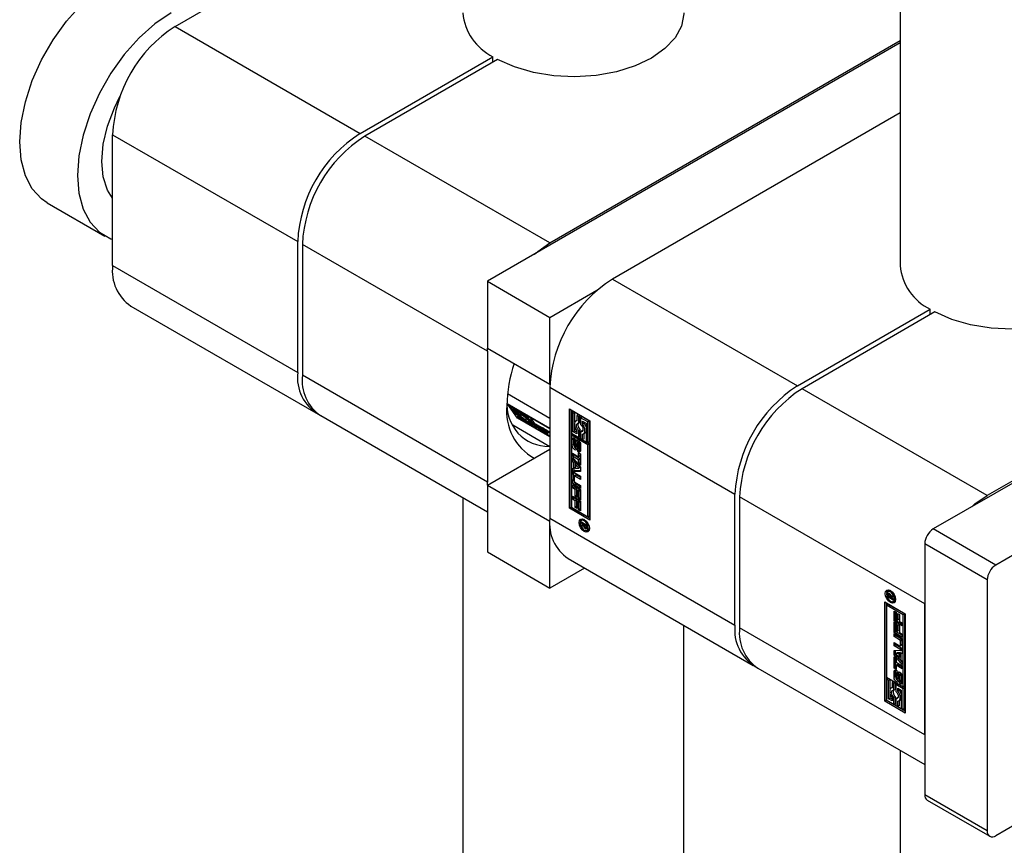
# Model space of a CAD drawing. Header units: millimetres. Extents: x 0 to 25230, y 0 to 17820.
# Tile 128 of 214: x 19160 to 19249, y 7974 to 8049. Entities that reach past the tile are written whole.
import ezdxf

# ---------------------------------------------------------------- set-up
doc = ezdxf.new("R2010")
doc.units = ezdxf.units.MM
doc.linetypes.add('SLD-Sólida', pattern=[0])

msp = doc.modelspace()

# ---------------------------------------------------------------- linework, layer by layer
at = {"color": 7, "linetype": 'SLD-Sólida', "lineweight": 25, "ltscale": 30}
for p, q in [((19239.873, 8989.709), (19239.873, 8026.75)), ((19174.213, 8048.384), (19200.275, 8063.43)), ((19174.213, 8048.384), (19190.971, 8038.71)), ((19239.873, 8046.898), (19202.497, 8025.321)), ((19208.154, 8028.791), (19239.873, 8047.102)), ((19190.971, 8038.71), (19202.995, 8045.651)), ((19203.42, 8045.406), (19191.396, 8038.465)), ((19202.995, 8045.161), (19202.995, 8045.651)), ((19239.873, 8040.57), (19213.811, 8025.525)), ((19168.556, 8038.586), (19185.314, 8028.912)), ((19168.556, 8026.747), (19168.556, 8038.586)), ((19208.154, 8028.791), (19191.396, 8038.465)), ((19162.627, 8032.438), (19167.86, 8029.417)), ((19290.815, 8030.587), (19242.873, 8002.91)), ((19185.314, 8017.072), (19185.314, 8028.912)), ((19202.497, 8018.993), (19185.739, 8028.667)), ((19185.739, 8028.667), (19185.739, 8016.827)), ((19285.936, 8027.974), (19247.752, 8005.931)), ((19296.472, 8027.321), (19248.53, 7999.645)), ((19168.556, 8026.747), (19185.314, 8017.072)), ((19213.811, 8025.525), (19230.569, 8015.851)), ((19202.497, 8025.321), (19208.154, 8022.055)), ((19202.497, 8025.321), (19202.497, 8019.278)), ((19208.154, 8022.055), (19212.408, 8024.511)), ((19170.213, 8023.084), (19186.972, 8013.409)), ((19230.569, 8015.851), (19242.593, 8022.792)), ((19242.593, 8022.302), (19242.593, 8022.792)), ((19208.154, 8016.013), (19208.154, 8022.055)), ((19243.018, 8022.547), (19230.994, 8015.606)), ((19202.497, 8019.278), (19208.154, 8016.013)), ((19202.497, 8018.993), (19202.502, 8019.275)), ((19202.497, 8018.993), (19202.497, 8007.153)), ((19202.497, 8007.153), (19185.739, 8016.827)), ((19208.159, 8016.016), (19208.154, 8016.013)), ((19208.154, 8015.727), (19224.912, 8006.053)), ((19208.154, 8015.727), (19208.154, 8003.887)), ((19247.752, 8005.931), (19230.994, 8015.606)), ((19204.321, 8015.154), (19208.154, 8012.942)), ((19204.29, 8014.27), (19208.154, 8012.04)), ((19205.218, 8012.95), (19204.29, 8014.27)), ((19204.593, 8014.095), (19204.552, 8014.045)), ((19206.179, 8013.106), (19204.552, 8014.045)), ((19204.552, 8014.045), (19204.885, 8013.571)), ((19204.815, 8013.819), (19206.267, 8012.981)), ((19204.973, 8013.595), (19204.815, 8013.819)), ((19187.396, 8013.164), (19202.497, 8004.447)), ((19204.885, 8013.571), (19205.411, 8013.268)), ((19205.046, 8013.686), (19204.973, 8013.595)), ((19205.213, 8013.457), (19204.973, 8013.595)), ((19205.014, 8013.497), (19204.973, 8013.447)), ((19204.973, 8013.447), (19205.06, 8013.322)), ((19205.499, 8013.143), (19204.973, 8013.447)), ((19205.06, 8013.322), (19205.475, 8013.083)), ((19205.285, 8013.548), (19205.216, 8013.462)), ((19205.291, 8013.189), (19205.218, 8013.098)), ((19205.218, 8013.098), (19205.306, 8012.973)), ((19206.67, 8012.26), (19205.218, 8013.098)), ((19205.218, 8012.95), (19205.274, 8013.019)), ((19208.154, 8011.255), (19205.218, 8012.95)), ((19205.285, 8013.181), (19205.272, 8013.2)), ((19205.306, 8012.973), (19206.933, 8012.034)), ((19205.448, 8013.314), (19205.411, 8013.268)), ((19205.589, 8013.255), (19205.499, 8013.143)), ((19205.986, 8012.936), (19206.512, 8012.632)), ((19206.083, 8013.087), (19206.01, 8012.996)), ((19206.425, 8012.757), (19206.01, 8012.996)), ((19206.22, 8013.156), (19206.179, 8013.106)), ((19206.267, 8012.981), (19206.179, 8013.106)), ((19206.348, 8013.082), (19206.267, 8012.981)), ((19206.363, 8013.015), (19206.316, 8013.042)), ((19206.395, 8013.055), (19206.355, 8013.004)), ((19208.154, 8011.966), (19206.355, 8013.004)), ((19206.355, 8013.004), (19207.108, 8011.933)), ((19209.922, 8013.767), (19211.778, 8012.696)), ((19209.922, 8004.786), (19209.922, 8013.767)), ((19210.063, 8013.686), (19210.063, 8004.867)), ((19210.238, 8013.546), (19210.097, 8013.464)), ((19210.097, 8013.464), (19210.097, 8011.585)), ((19210.272, 8013.363), (19210.097, 8013.464)), ((19210.414, 8013.445), (19210.238, 8013.546)), ((19210.414, 8013.445), (19210.272, 8013.363)), ((19210.272, 8011.686), (19210.272, 8013.363)), ((19210.414, 8012.565), (19210.414, 8013.445)), ((19210.729, 8013.263), (19210.587, 8013.181)), ((19210.587, 8013.181), (19210.587, 8012.702)), ((19210.762, 8013.08), (19210.587, 8013.181)), ((19210.904, 8013.161), (19210.729, 8013.263)), ((19210.904, 8013.161), (19210.762, 8013.08)), ((19210.762, 8012.473), (19210.762, 8013.08)), ((19210.904, 8012.554), (19210.904, 8013.161)), ((19211.079, 8013.06), (19210.938, 8012.979)), ((19210.938, 8012.979), (19210.938, 8012.371)), ((19211.603, 8012.595), (19210.938, 8012.979)), ((19211.745, 8012.676), (19211.079, 8013.06)), ((19208.154, 8010.353), (19204.786, 8012.297)), ((19206.114, 8012.862), (19206.074, 8012.811)), ((19206.6, 8012.508), (19206.074, 8012.811)), ((19206.269, 8012.617), (19206.273, 8012.622)), ((19206.272, 8012.623), (19206.512, 8012.484)), ((19206.48, 8012.826), (19206.425, 8012.757)), ((19206.512, 8012.632), (19206.425, 8012.757)), ((19206.568, 8012.701), (19206.512, 8012.632)), ((19206.512, 8012.484), (19206.67, 8012.26)), ((19206.655, 8012.577), (19206.6, 8012.508)), ((19206.933, 8012.034), (19206.6, 8012.508)), ((19206.988, 8012.103), (19206.933, 8012.034)), ((19206.999, 8012.347), (19207.436, 8012.095)), ((19207.029, 8012.111), (19207.21, 8012.007)), ((19207.118, 8012.279), (19207.067, 8012.215)), ((19207.119, 8012.278), (19207.07, 8012.216)), ((19207.139, 8012.267), (19207.093, 8012.21)), ((19207.169, 8012.249), (19207.124, 8012.193)), ((19207.499, 8011.977), (19207.124, 8012.193)), ((19207.174, 8012.125), (19207.592, 8011.879)), ((19207.21, 8012.007), (19207.212, 8012.004)), ((19207.269, 8012.069), (19207.23, 8012.02)), ((19207.644, 8011.776), (19207.23, 8012.02)), ((19207.539, 8012.027), (19207.499, 8011.977)), ((19207.567, 8012.006), (19207.528, 8011.959)), ((19210.414, 8011.768), (19210.414, 8012.119)), ((19210.587, 8012.718), (19210.513, 8012.675)), ((19210.904, 8012.554), (19210.762, 8012.473)), ((19211.113, 8012.675), (19211.428, 8012.493)), ((19211.113, 8012.398), (19211.113, 8012.675)), ((19211.254, 8012.48), (19211.113, 8012.398)), ((19211.254, 8012.48), (19211.254, 8012.594)), ((19211.428, 8012.493), (19211.428, 8010.817)), ((19211.745, 8012.676), (19211.603, 8012.595)), ((19211.603, 8010.716), (19211.603, 8012.595)), ((19211.745, 8010.797), (19211.745, 8012.676)), ((19211.778, 8012.696), (19211.778, 8003.714)), ((19207.108, 8011.933), (19208.154, 8011.329)), ((19207.315, 8011.925), (19207.69, 8011.709)), ((19207.423, 8011.863), (19207.379, 8011.808)), ((19207.816, 8011.556), (19207.379, 8011.808)), ((19207.597, 8011.983), (19207.559, 8011.937)), ((19207.627, 8011.958), (19207.59, 8011.912)), ((19207.643, 8011.944), (19207.604, 8011.896)), ((19207.786, 8011.791), (19207.604, 8011.896)), ((19207.681, 8011.821), (19207.644, 8011.776)), ((19207.725, 8011.788), (19207.691, 8011.745)), ((19207.806, 8011.805), (19207.717, 8011.932)), ((19207.717, 8011.932), (19208.154, 8011.68)), ((19207.758, 8011.762), (19207.723, 8011.719)), ((19207.749, 8011.687), (19207.788, 8011.736)), ((19207.848, 8011.857), (19207.806, 8011.805)), ((19208.13, 8011.618), (19207.806, 8011.805)), ((19207.886, 8011.642), (19207.816, 8011.556)), ((19208.154, 8011.647), (19208.13, 8011.618)), ((19208.154, 8011.584), (19208.13, 8011.618)), ((19210.097, 8011.585), (19210.762, 8011.201)), ((19210.097, 8011.383), (19210.238, 8011.465)), ((19211.603, 8010.513), (19210.097, 8011.383)), ((19210.097, 8011.383), (19210.097, 8004.887)), ((19211.745, 8010.595), (19210.238, 8011.465)), ((19210.414, 8011.768), (19210.272, 8011.686)), ((19210.587, 8011.505), (19210.272, 8011.686)), ((19210.412, 8011.11), (19210.412, 8010.901)), ((19210.587, 8011.668), (19210.414, 8011.768)), ((19210.587, 8011.782), (19210.587, 8011.505)), ((19210.904, 8011.89), (19210.762, 8011.809)), ((19210.762, 8011.201), (19210.762, 8011.809)), ((19210.904, 8011.283), (19210.762, 8011.201)), ((19210.904, 8011.283), (19210.904, 8011.89)), ((19211.079, 8011.789), (19210.938, 8011.707)), ((19210.938, 8011.707), (19210.938, 8011.1)), ((19211.121, 8011.784), (19211.079, 8011.789)), ((19211.113, 8010.999), (19211.113, 8011.478)), ((19211.187, 8011.505), (19211.329, 8011.587)), ((19211.254, 8011.08), (19211.254, 8011.544)), ((19210.313, 8011.065), (19210.171, 8010.984)), ((19210.171, 8010.479), (19210.171, 8010.984)), ((19210.313, 8010.561), (19210.171, 8010.479)), ((19210.313, 8010.561), (19210.313, 8011.065)), ((19210.362, 8010.837), (19210.362, 8010.405)), ((19210.412, 8010.92), (19210.385, 8010.904)), ((19210.412, 8010.917), (19210.394, 8010.907)), ((19210.412, 8010.906), (19210.408, 8010.904)), ((19210.412, 8010.901), (19210.408, 8010.904)), ((19210.432, 8010.284), (19210.573, 8010.365)), ((19210.574, 8010.366), (19210.433, 8010.284)), ((19210.59, 8010.385), (19210.449, 8010.304)), ((19210.458, 8010.346), (19210.469, 8010.813)), ((19210.6, 8010.427), (19210.458, 8010.346)), ((19210.61, 8010.895), (19210.469, 8010.813)), ((19210.573, 8010.365), (19210.574, 8010.366)), ((19210.6, 8010.427), (19210.61, 8010.895)), ((19210.623, 8010.976), (19210.61, 8010.895)), ((19210.641, 8010.678), (19210.631, 8010.207)), ((19210.807, 8010.825), (19210.665, 8010.743)), ((19210.81, 8010.826), (19210.668, 8010.745)), ((19210.831, 8010.822), (19210.691, 8010.741)), ((19210.852, 8010.791), (19210.716, 8010.712)), ((19210.865, 8010.22), (19210.723, 8010.138)), ((19210.872, 8010.75), (19210.731, 8010.668)), ((19210.874, 8010.245), (19210.733, 8010.163)), ((19210.877, 8010.708), (19210.735, 8010.626)), ((19210.735, 8010.194), (19210.735, 8010.626)), ((19210.877, 8010.276), (19210.735, 8010.194)), ((19210.877, 8010.276), (19210.877, 8010.708)), ((19210.928, 8010.549), (19210.928, 8010.044)), ((19210.938, 8011.1), (19211.113, 8010.999)), ((19211.254, 8011.08), (19211.113, 8010.999)), ((19211.428, 8010.817), (19211.603, 8010.716)), ((19211.745, 8010.797), (19211.603, 8010.716)), ((19211.745, 8010.595), (19211.603, 8010.513)), ((19211.603, 8004.017), (19211.603, 8010.513)), ((19211.745, 8004.099), (19211.745, 8010.595)), ((19202.497, 8006.867), (19208.154, 8010.133)), ((19210.195, 8009.769), (19210.748, 8009.45)), ((19210.195, 8009.493), (19210.195, 8009.769)), ((19210.337, 8009.575), (19210.195, 8009.493)), ((19210.748, 8009.174), (19210.195, 8009.493)), ((19210.195, 8009.381), (19210.927, 8008.509)), ((19210.195, 8009.086), (19210.195, 8009.381)), ((19210.337, 8009.575), (19210.337, 8009.688)), ((19210.89, 8009.256), (19210.337, 8009.575)), ((19210.687, 8009.918), (19210.687, 8010.128)), ((19210.828, 8010), (19210.687, 8009.918)), ((19210.713, 8010.127), (19210.854, 8010.209)), ((19210.748, 8009.825), (19210.927, 8009.721)), ((19210.748, 8009.45), (19210.748, 8009.825)), ((19210.89, 8009.532), (19210.748, 8009.45)), ((19210.829, 8010.194), (19210.828, 8010)), ((19210.89, 8009.532), (19210.89, 8009.743)), ((19210.927, 8009.721), (19210.927, 8008.696)), ((19210.337, 8009.167), (19210.195, 8009.086)), ((19210.318, 8008.939), (19210.195, 8009.086)), ((19210.459, 8009.021), (19210.318, 8008.939)), ((19210.318, 8008.383), (19210.318, 8008.939)), ((19210.459, 8008.465), (19210.318, 8008.383)), ((19210.337, 8009.167), (19210.337, 8009.212)), ((19210.459, 8009.021), (19210.337, 8009.167)), ((19210.459, 8008.465), (19210.459, 8009.021)), ((19210.619, 8008.832), (19210.477, 8008.751)), ((19210.477, 8008.751), (19210.477, 8008.387)), ((19210.767, 8008.402), (19210.477, 8008.751)), ((19210.909, 8008.483), (19210.619, 8008.832)), ((19210.89, 8009.256), (19210.748, 8009.174)), ((19210.748, 8008.799), (19210.748, 8009.174)), ((19210.89, 8008.881), (19210.748, 8008.799)), ((19210.927, 8008.696), (19210.748, 8008.799)), ((19210.909, 8008.483), (19210.767, 8008.402)), ((19210.89, 8008.881), (19210.89, 8009.256)), ((19210.927, 8008.86), (19210.89, 8008.881)), ((19210.927, 8008.509), (19210.927, 8008.11)), ((19210.314, 8007.93), (19210.173, 8007.848)), ((19210.173, 8007.263), (19210.173, 8007.848)), ((19210.195, 8008.378), (19210.318, 8008.383)), ((19210.195, 8008.083), (19210.195, 8008.378)), ((19210.337, 8008.165), (19210.195, 8008.083)), ((19210.927, 8008.11), (19210.195, 8008.083)), ((19210.314, 8007.345), (19210.314, 8007.93)), ((19210.337, 8008.165), (19210.337, 8008.394)), ((19210.927, 8008.186), (19210.337, 8008.165)), ((19210.352, 8007.646), (19210.352, 8007.258)), ((19210.515, 8007.775), (19210.374, 8007.693)), ((19210.399, 8007.979), (19210.927, 8007.674)), ((19210.566, 8007.77), (19210.425, 8007.688)), ((19210.927, 8007.398), (19210.425, 8007.688)), ((19210.477, 8008.387), (19210.767, 8008.402)), ((19210.927, 8007.562), (19210.566, 8007.77)), ((19210.927, 8007.674), (19210.927, 8007.398)), ((19202.503, 8006.87), (19202.497, 8007.153)), ((19202.497, 8006.867), (19208.154, 8003.601)), ((19202.497, 8006.867), (19202.497, 8000.825)), ((19210.314, 8007.345), (19210.173, 8007.263)), ((19210.195, 8006.892), (19210.927, 8006.47)), ((19210.195, 8006.619), (19210.195, 8006.892)), ((19210.337, 8006.7), (19210.195, 8006.619)), ((19210.337, 8006.7), (19210.337, 8006.811)), ((19210.586, 8006.556), (19210.337, 8006.7)), ((19210.54, 8006.953), (19210.399, 8006.871)), ((19210.927, 8006.567), (19210.399, 8006.871)), ((19210.425, 8007.132), (19210.927, 8006.842)), ((19210.927, 8006.73), (19210.54, 8006.953)), ((19210.927, 8006.842), (19210.927, 8006.567)), ((19210.445, 8006.475), (19210.195, 8006.619)), ((19210.195, 8005.888), (19210.927, 8005.466)), ((19210.195, 8005.614), (19210.195, 8005.888)), ((19210.337, 8005.696), (19210.337, 8005.806)), ((19210.586, 8006.556), (19210.445, 8006.475)), ((19210.445, 8005.856), (19210.445, 8006.475)), ((19210.586, 8005.938), (19210.445, 8005.856)), ((19210.623, 8005.753), (19210.445, 8005.856)), ((19210.586, 8005.938), (19210.586, 8006.556)), ((19210.623, 8005.916), (19210.586, 8005.938)), ((19210.765, 8006.453), (19210.623, 8006.372)), ((19210.748, 8006.3), (19210.623, 8006.372)), ((19210.623, 8006.372), (19210.623, 8005.753)), ((19210.89, 8006.381), (19210.748, 8006.3)), ((19210.748, 8005.649), (19210.748, 8006.3)), ((19210.89, 8006.381), (19210.765, 8006.453)), ((19210.89, 8005.731), (19210.89, 8006.381)), ((19210.927, 8006.47), (19210.927, 8005.546)), ((19224.912, 7994.213), (19224.912, 8006.053)), ((19242.095, 7996.133), (19225.337, 8005.808)), ((19225.337, 8005.808), (19225.337, 7993.968)), ((19200.275, 8005.729), (19200.275, 7943.05)), ((19210.063, 8004.867), (19209.922, 8004.786)), ((19210.063, 8004.867), (19211.778, 8003.877)), ((19210.097, 8004.887), (19211.603, 8004.017)), ((19210.337, 8005.696), (19210.195, 8005.614)), ((19210.445, 8005.47), (19210.195, 8005.614)), ((19210.586, 8005.552), (19210.337, 8005.696)), ((19210.586, 8005.552), (19210.445, 8005.47)), ((19210.445, 8004.851), (19210.445, 8005.47)), ((19210.586, 8004.933), (19210.445, 8004.851)), ((19210.586, 8004.933), (19210.586, 8005.552)), ((19210.623, 8004.912), (19210.586, 8004.933)), ((19210.765, 8005.449), (19210.623, 8005.367)), ((19210.748, 8005.295), (19210.623, 8005.367)), ((19210.623, 8005.367), (19210.623, 8004.748)), ((19210.89, 8005.731), (19210.748, 8005.649)), ((19210.927, 8005.546), (19210.748, 8005.649)), ((19210.89, 8005.377), (19210.748, 8005.295)), ((19210.748, 8004.645), (19210.748, 8005.295)), ((19210.89, 8005.377), (19210.765, 8005.449)), ((19210.927, 8005.71), (19210.89, 8005.731)), ((19210.89, 8004.726), (19210.89, 8005.377)), ((19210.927, 8005.466), (19210.927, 8004.542)), ((19211.778, 8003.714), (19209.922, 8004.786)), ((19210.623, 8004.748), (19210.445, 8004.851)), ((19210.89, 8004.726), (19210.748, 8004.645)), ((19210.927, 8004.542), (19210.748, 8004.645)), ((19210.927, 8004.705), (19210.89, 8004.726)), ((19211.603, 8004.017), (19211.745, 8004.099)), ((19208.154, 8003.887), (19224.912, 7994.213)), ((19208.154, 8003.601), (19208.159, 8003.604)), ((19208.154, 7997.559), (19208.154, 8003.601)), ((19211.002, 8003.548), (19211.509, 8003.255)), ((19211.002, 8003.433), (19211.002, 8003.548)), ((19211.102, 8003.49), (19211.002, 8003.433)), ((19211.237, 8003.297), (19211.002, 8003.433)), ((19211.002, 8003.28), (19211.237, 8003.297)), ((19211.002, 8003.146), (19211.002, 8003.28)), ((19211.144, 8003.228), (19211.002, 8003.146)), ((19211.198, 8003.179), (19211.002, 8003.146)), ((19211.147, 8003.75), (19211.006, 8003.668)), ((19211.144, 8003.228), (19211.144, 8003.29)), ((19211.26, 8003.247), (19211.144, 8003.228)), ((19211.247, 8003.774), (19211.147, 8003.75)), ((19211.263, 8003.217), (19211.198, 8003.179)), ((19211.337, 8003.355), (19211.237, 8003.297)), ((19211.36, 8003.341), (19211.26, 8003.284)), ((19211.26, 8003.284), (19211.26, 8003.257)), ((19211.426, 8003.188), (19211.26, 8003.284)), ((19211.402, 8003.059), (19211.509, 8003.121)), ((19211.509, 8003.126), (19211.413, 8003.071)), ((19211.509, 8003.165), (19211.425, 8003.117)), ((19211.425, 8003.117), (19211.426, 8003.131)), ((19211.509, 8003.236), (19211.426, 8003.188)), ((19211.509, 8003.194), (19211.426, 8003.146)), ((19211.426, 8003.146), (19211.426, 8003.188)), ((19211.509, 8003.179), (19211.426, 8003.131)), ((19211.426, 8003.131), (19211.426, 8003.146)), ((19211.509, 8003.255), (19211.509, 8003.063)), ((19211.348, 8003.069), (19211.269, 8003.023)), ((19211.488, 8003.037), (19211.346, 8002.955)), ((19211.466, 8002.942), (19211.455, 8002.936)), ((19211.518, 8002.781), (19211.66, 8002.862)), ((19248.53, 7999.645), (19242.873, 8002.91)), ((19296.472, 8002.825), (19248.53, 7975.149)), ((19247.752, 7998.298), (19242.095, 8001.563)), ((19242.095, 8001.563), (19242.095, 7978.863)), ((19202.497, 8000.825), (19208.154, 7997.559)), ((19209.811, 8000.224), (19226.57, 7990.55)), ((19211.291, 7999.37), (19208.154, 7997.559)), ((19247.752, 7998.298), (19247.752, 7975.598)), ((19238.872, 7997.321), (19238.731, 7997.24)), ((19238.882, 7997.039), (19238.74, 7996.957)), ((19238.74, 7996.765), (19238.74, 7996.957)), ((19238.852, 7997.088), (19238.751, 7997.03)), ((19238.824, 7996.903), (19238.823, 7996.889)), ((19238.823, 7996.889), (19238.823, 7996.874)), ((19238.823, 7996.874), (19238.823, 7996.832)), ((19238.956, 7997.024), (19238.847, 7996.961)), ((19238.972, 7997.345), (19238.872, 7997.321)), ((19238.965, 7997.015), (19238.875, 7996.963)), ((19238.882, 7996.981), (19238.882, 7997.039)), ((19238.986, 7996.99), (19238.91, 7996.946)), ((19239.028, 7996.92), (19238.964, 7996.883)), ((19239.13, 7996.845), (19238.989, 7996.763)), ((19239.052, 7996.842), (19239.247, 7996.874)), ((19239.13, 7996.845), (19239.13, 7996.855)), ((19239.13, 7996.818), (19239.13, 7996.845)), ((19239.247, 7996.874), (19239.247, 7996.74)), ((19238.471, 7996.307), (19240.327, 7995.235)), ((19238.471, 7987.325), (19238.471, 7996.307)), ((19238.612, 7996.225), (19238.612, 7987.406)), ((19238.646, 7996.003), (19238.787, 7996.085)), ((19240.152, 7995.134), (19238.646, 7996.003)), ((19238.646, 7996.003), (19238.646, 7989.507)), ((19238.84, 7996.822), (19238.74, 7996.765)), ((19239.247, 7996.473), (19238.74, 7996.765)), ((19240.294, 7995.215), (19238.787, 7996.085)), ((19238.823, 7996.832), (19238.989, 7996.736)), ((19239.13, 7996.818), (19238.989, 7996.736)), ((19238.989, 7996.736), (19238.989, 7996.763)), ((19239.153, 7996.805), (19239.012, 7996.723)), ((19239.247, 7996.74), (19239.012, 7996.723)), ((19239.012, 7996.723), (19239.247, 7996.587)), ((19239.054, 7996.747), (19239.031, 7996.761)), ((19239.247, 7996.812), (19239.153, 7996.805)), ((19239.243, 7996.352), (19239.385, 7996.434)), ((19239.247, 7996.587), (19239.247, 7996.473)), ((19242.095, 7984.293), (19242.095, 7996.133)), ((19239.322, 7995.479), (19239.501, 7995.376)), ((19239.322, 7994.555), (19239.322, 7995.479)), ((19239.464, 7994.636), (19239.464, 7995.397)), ((19239.501, 7995.376), (19239.501, 7994.725)), ((19239.626, 7995.272), (19239.804, 7995.169)), ((19239.626, 7994.653), (19239.626, 7995.272)), ((19239.767, 7994.735), (19239.767, 7995.19)), ((19239.804, 7995.169), (19239.804, 7994.55)), ((19240.294, 7995.215), (19240.152, 7995.134)), ((19240.152, 7988.637), (19240.152, 7995.134)), ((19240.294, 7988.719), (19240.294, 7995.215)), ((19240.327, 7995.235), (19240.327, 7986.253)), ((19220.275, 7943.05), (19220.275, 7994.184)), ((19239.464, 7994.636), (19239.322, 7994.555)), ((19240.054, 7994.133), (19239.322, 7994.555)), ((19239.322, 7994.474), (19239.501, 7994.371)), ((19239.322, 7993.55), (19239.322, 7994.474)), ((19240.054, 7994.296), (19239.464, 7994.636)), ((19239.464, 7993.632), (19239.464, 7994.392)), ((19239.501, 7994.725), (19239.626, 7994.653)), ((19239.501, 7994.371), (19239.501, 7993.721)), ((19239.767, 7994.735), (19239.626, 7994.653)), ((19239.626, 7994.268), (19239.804, 7994.164)), ((19239.626, 7993.649), (19239.626, 7994.268)), ((19239.767, 7993.73), (19239.767, 7994.186)), ((19239.804, 7994.55), (19240.054, 7994.406)), ((19239.804, 7994.164), (19239.804, 7993.545)), ((19240.054, 7994.406), (19240.054, 7994.133)), ((19242.095, 7984.293), (19225.337, 7993.968)), ((19239.464, 7993.632), (19239.322, 7993.55)), ((19240.054, 7993.128), (19239.322, 7993.55)), ((19239.322, 7993.454), (19239.85, 7993.149)), ((19239.322, 7993.178), (19239.322, 7993.454)), ((19240.054, 7993.291), (19239.464, 7993.632)), ((19239.464, 7993.26), (19239.464, 7993.372)), ((19239.501, 7993.721), (19239.626, 7993.649)), ((19239.767, 7993.73), (19239.626, 7993.649)), ((19239.804, 7993.545), (19240.054, 7993.402)), ((19240.054, 7993.402), (19240.054, 7993.128)), ((19239.464, 7993.26), (19239.322, 7993.178)), ((19239.824, 7992.888), (19239.322, 7993.178)), ((19239.322, 7992.622), (19239.824, 7992.332)), ((19239.322, 7992.346), (19239.322, 7992.622)), ((19239.464, 7992.428), (19239.322, 7992.346)), ((19239.966, 7992.97), (19239.464, 7993.26)), ((19239.464, 7992.428), (19239.464, 7992.54)), ((19239.992, 7992.123), (19239.464, 7992.428)), ((19239.966, 7992.97), (19239.824, 7992.888)), ((19239.875, 7992.327), (19240.017, 7992.409)), ((19240.038, 7992.844), (19239.897, 7992.763)), ((19239.897, 7992.374), (19239.897, 7992.763)), ((19240.038, 7992.456), (19239.897, 7992.374)), ((19240.038, 7992.456), (19240.038, 7992.844)), ((19240.076, 7992.757), (19240.076, 7992.172)), ((19239.85, 7992.041), (19239.322, 7992.346)), ((19239.322, 7991.91), (19240.054, 7991.937)), ((19239.322, 7991.511), (19239.322, 7991.91)), ((19239.464, 7991.593), (19239.322, 7991.511)), ((19240.054, 7990.64), (19239.322, 7991.511)), ((19239.464, 7991.593), (19239.464, 7991.916)), ((19240.054, 7990.89), (19239.464, 7991.593)), ((19239.623, 7991.7), (19239.482, 7991.619)), ((19239.772, 7991.633), (19239.482, 7991.619)), ((19239.482, 7991.619), (19239.772, 7991.27)), ((19239.913, 7991.715), (19239.623, 7991.7)), ((19239.913, 7991.715), (19239.772, 7991.633)), ((19239.772, 7991.27), (19239.772, 7991.633)), ((19239.992, 7992.123), (19239.85, 7992.041)), ((19239.913, 7991.351), (19239.913, 7991.715)), ((19240.054, 7991.708), (19239.931, 7991.637)), ((19240.054, 7991.642), (19239.931, 7991.637)), ((19239.931, 7991.637), (19239.931, 7991.081)), ((19240.054, 7991.937), (19240.054, 7991.642)), ((19239.322, 7991.324), (19239.501, 7991.221)), ((19239.322, 7990.299), (19239.322, 7991.324)), ((19239.464, 7990.381), (19239.464, 7991.242)), ((19239.501, 7991.221), (19239.501, 7990.846)), ((19239.501, 7990.846), (19240.054, 7990.527)), ((19239.642, 7990.652), (19239.501, 7990.57)), ((19240.054, 7990.414), (19239.642, 7990.652)), ((19239.913, 7991.351), (19239.772, 7991.27)), ((19239.931, 7991.081), (19240.054, 7990.935)), ((19240.054, 7990.935), (19240.054, 7990.64)), ((19226.994, 7990.305), (19242.095, 7981.587)), ((19239.462, 7990.058), (19239.321, 7989.977)), ((19239.321, 7989.471), (19239.321, 7989.977)), ((19239.464, 7990.381), (19239.322, 7990.299)), ((19239.501, 7990.196), (19239.322, 7990.299)), ((19239.462, 7989.553), (19239.462, 7990.058)), ((19239.501, 7990.359), (19239.464, 7990.381)), ((19239.501, 7990.57), (19239.501, 7990.196)), ((19240.054, 7990.251), (19239.501, 7990.57)), ((19239.514, 7989.826), (19239.514, 7989.394)), ((19239.562, 7989.908), (19239.536, 7989.893)), ((19239.562, 7989.906), (19239.544, 7989.896)), ((19239.562, 7990.102), (19239.562, 7989.892)), ((19239.608, 7989.343), (19239.618, 7989.813)), ((19239.759, 7989.895), (19239.618, 7989.813)), ((19239.749, 7989.424), (19239.759, 7989.895)), ((19239.772, 7989.968), (19239.759, 7989.895)), ((19239.959, 7989.818), (19239.817, 7989.737)), ((19239.994, 7989.794), (19239.859, 7989.716)), ((19240.019, 7989.752), (19239.879, 7989.671)), ((19240.054, 7990.527), (19240.054, 7990.251)), ((19238.646, 7989.507), (19240.152, 7988.637)), ((19238.787, 7989.386), (19238.646, 7989.305)), ((19238.821, 7989.203), (19238.646, 7989.305)), ((19238.646, 7989.305), (19238.646, 7987.426)), ((19238.963, 7989.285), (19238.787, 7989.386)), ((19238.963, 7989.285), (19238.821, 7989.203)), ((19238.821, 7987.527), (19238.821, 7989.203)), ((19238.963, 7988.405), (19238.963, 7989.285)), ((19239.278, 7989.103), (19239.136, 7989.021)), ((19239.136, 7989.021), (19239.136, 7988.542)), ((19239.311, 7988.92), (19239.136, 7989.021)), ((19239.453, 7989.002), (19239.278, 7989.103)), ((19239.453, 7989.002), (19239.311, 7988.92)), ((19239.311, 7988.313), (19239.311, 7988.92)), ((19239.462, 7989.553), (19239.321, 7989.471)), ((19239.453, 7988.395), (19239.453, 7989.002)), ((19239.628, 7988.901), (19239.487, 7988.819)), ((19239.487, 7988.819), (19239.487, 7988.212)), ((19240.152, 7988.435), (19239.487, 7988.819)), ((19239.584, 7989.277), (19239.725, 7989.359)), ((19239.739, 7989.373), (19239.597, 7989.292)), ((19239.747, 7989.4), (19239.606, 7989.318)), ((19239.749, 7989.424), (19239.608, 7989.343)), ((19240.294, 7988.517), (19239.628, 7988.901)), ((19239.791, 7989.675), (19239.781, 7989.207)), ((19239.837, 7989.119), (19239.841, 7989.117)), ((19239.837, 7988.91), (19239.837, 7989.119)), ((19239.979, 7988.992), (19239.837, 7988.91)), ((19239.864, 7989.116), (19240.006, 7989.198)), ((19240.012, 7989.203), (19239.87, 7989.121)), ((19240.025, 7989.229), (19239.883, 7989.148)), ((19240.029, 7989.697), (19239.887, 7989.615)), ((19239.887, 7989.183), (19239.887, 7989.615)), ((19240.029, 7989.265), (19239.887, 7989.183)), ((19239.979, 7988.992), (19239.979, 7989.182)), ((19240.029, 7989.265), (19240.029, 7989.697)), ((19240.078, 7989.541), (19240.078, 7989.037)), ((19238.963, 7987.609), (19238.963, 7987.959)), ((19239.136, 7988.558), (19239.062, 7988.515)), ((19239.453, 7988.395), (19239.311, 7988.313)), ((19239.662, 7988.239), (19239.662, 7988.516)), ((19239.662, 7988.516), (19239.977, 7988.334)), ((19239.803, 7988.32), (19239.662, 7988.239)), ((19239.803, 7988.32), (19239.803, 7988.434)), ((19239.977, 7988.334), (19239.977, 7986.657)), ((19240.152, 7988.637), (19240.294, 7988.719)), ((19240.294, 7988.517), (19240.152, 7988.435)), ((19240.152, 7986.556), (19240.152, 7988.435)), ((19240.294, 7986.638), (19240.294, 7988.517)), ((19238.612, 7987.406), (19238.471, 7987.325)), ((19240.327, 7986.253), (19238.471, 7987.325)), ((19240.327, 7986.416), (19238.612, 7987.406)), ((19238.646, 7987.426), (19239.311, 7987.042)), ((19238.963, 7987.609), (19238.821, 7987.527)), ((19239.136, 7987.345), (19238.821, 7987.527)), ((19239.136, 7987.508), (19238.963, 7987.609)), ((19239.136, 7987.622), (19239.136, 7987.345)), ((19239.453, 7987.731), (19239.311, 7987.649)), ((19239.311, 7987.042), (19239.311, 7987.649)), ((19239.453, 7987.123), (19239.311, 7987.042)), ((19239.453, 7987.123), (19239.453, 7987.731)), ((19239.628, 7987.629), (19239.487, 7987.548)), ((19239.487, 7987.548), (19239.487, 7986.94)), ((19239.67, 7987.624), (19239.628, 7987.629)), ((19239.662, 7986.839), (19239.662, 7987.319)), ((19239.737, 7987.346), (19239.878, 7987.427)), ((19239.803, 7986.921), (19239.803, 7987.384)), ((19239.487, 7986.94), (19239.662, 7986.839)), ((19239.803, 7986.921), (19239.662, 7986.839)), ((19239.977, 7986.657), (19240.152, 7986.556)), ((19240.294, 7986.638), (19240.152, 7986.556)), ((19239.873, 7982.87), (19239.873, 7920.191)), ((19247.752, 7975.598), (19242.095, 7978.863)), ((19242.323, 7978.36), (19247.98, 7975.094))]:
    msp.add_line(p, q, dxfattribs=at)
at = {"color": 7, "linetype": 'SLD-Sólida', "lineweight": 25, "ltscale": 30, "flags": 128}
for points in [[(19162.627, 8032.438), (19162.127, 8032.78), (19161.278, 8033.689), (19160.653, 8034.876), (19160.27, 8036.305), (19160.141, 8037.932), (19160.27, 8039.708), (19160.653, 8041.579), (19161.278, 8043.488), (19162.127, 8045.377), (19163.172, 8047.188), (19164.384, 8048.867), (19165.725, 8050.363), (19167.153, 8051.63), (19168.627, 8052.629)], [(19173.859, 8049.609), (19172.386, 8048.609), (19170.957, 8047.342), (19169.617, 8045.847), (19168.405, 8044.167), (19167.359, 8042.356), (19166.511, 8040.467), (19165.886, 8038.558), (19165.503, 8036.688), (19165.374, 8034.912), (19165.503, 8033.285), (19165.886, 8031.856), (19166.511, 8030.669), (19167.359, 8029.759), (19168.405, 8029.155), (19168.556, 8029.1)], [(19220.275, 8049.609), (19220.274, 8049.522), (19220.061, 8048.419), (19219.485, 8047.36), (19218.569, 8046.384), (19217.346, 8045.527), (19215.862, 8044.821), (19214.171, 8044.292), (19212.336, 8043.96), (19210.425, 8043.837), (19208.509, 8043.927), (19206.657, 8044.227), (19204.94, 8044.726), (19203.42, 8045.406)], [(19168.556, 8032.836), (19168.086, 8033.584), (19167.697, 8034.776), (19167.566, 8036.177), (19167.697, 8037.73), (19168.086, 8039.37), (19168.716, 8041.028), (19169.222, 8042.046)], [(19206.751, 8027.776), (19207.05, 8028.028), (19208.154, 8028.791)], [(19259.873, 8026.75), (19259.872, 8026.663), (19259.659, 8025.56), (19259.083, 8024.5), (19258.167, 8023.524), (19256.944, 8022.668), (19255.46, 8021.962), (19253.769, 8021.433), (19251.934, 8021.101), (19250.023, 8020.977), (19248.107, 8021.067), (19246.255, 8021.368), (19244.538, 8021.867), (19243.018, 8022.547)], [(19205.411, 8013.268), (19205.41, 8013.305), (19205.443, 8013.315), (19205.506, 8013.297), (19205.592, 8013.253), (19205.694, 8013.188), (19205.801, 8013.108), (19205.901, 8013.021), (19205.986, 8012.936)], [(19206.074, 8012.811), (19206.075, 8012.775), (19206.042, 8012.764), (19205.979, 8012.782), (19205.893, 8012.826), (19205.791, 8012.891), (19205.684, 8012.971), (19205.584, 8013.058), (19205.499, 8013.143)], [(19207.23, 8012.02), (19207.133, 8012.083), (19207.033, 8012.161), (19206.946, 8012.243), (19206.884, 8012.316), (19206.857, 8012.369), (19206.87, 8012.393), (19206.919, 8012.386), (19206.999, 8012.347)], [(19207.07, 8012.216), (19207.068, 8012.216), (19207.067, 8012.216), (19207.067, 8012.215), (19207.066, 8012.214), (19207.066, 8012.212), (19207.067, 8012.21), (19207.068, 8012.208), (19207.07, 8012.206)], [(19210.587, 8012.702), (19210.498, 8012.665), (19210.43, 8012.594), (19210.387, 8012.492), (19210.373, 8012.366), (19210.387, 8012.222), (19210.43, 8012.071), (19210.498, 8011.921), (19210.587, 8011.782)], [(19210.762, 8011.809), (19210.677, 8011.906), (19210.609, 8012.023), (19210.565, 8012.146), (19210.549, 8012.263), (19210.565, 8012.363), (19210.609, 8012.436), (19210.677, 8012.474), (19210.762, 8012.473)], [(19210.938, 8012.371), (19211.023, 8012.273), (19211.092, 8012.157), (19211.135, 8012.034), (19211.151, 8011.916), (19211.135, 8011.816), (19211.092, 8011.744), (19211.023, 8011.706), (19210.938, 8011.707)], [(19211.113, 8011.478), (19211.202, 8011.515), (19211.27, 8011.586), (19211.313, 8011.688), (19211.327, 8011.814), (19211.313, 8011.957), (19211.27, 8012.109), (19211.202, 8012.259), (19211.113, 8012.398)], [(19207.592, 8011.879), (19207.688, 8011.816), (19207.787, 8011.737), (19207.872, 8011.656), (19207.932, 8011.584), (19207.958, 8011.533), (19207.945, 8011.509), (19207.895, 8011.517), (19207.816, 8011.556)], [(19210.171, 8010.984), (19210.176, 8011.034), (19210.19, 8011.077), (19210.212, 8011.111), (19210.242, 8011.135), (19210.279, 8011.146), (19210.32, 8011.146), (19210.365, 8011.134), (19210.412, 8011.11)], [(19210.326, 8011.145), (19210.318, 8011.116), (19210.313, 8011.065)], [(19210.631, 8010.207), (19210.612, 8010.118), (19210.561, 8010.063), (19210.486, 8010.05), (19210.399, 8010.082), (19210.311, 8010.154), (19210.238, 8010.254), (19210.189, 8010.368), (19210.171, 8010.479)], [(19210.313, 8010.561), (19210.33, 8010.45), (19210.368, 8010.356)], [(19210.39, 8010.305), (19210.395, 8010.298), (19210.4, 8010.292), (19210.406, 8010.288), (19210.412, 8010.284), (19210.418, 8010.282), (19210.423, 8010.281), (19210.428, 8010.282), (19210.433, 8010.284)], [(19210.469, 8010.813), (19210.486, 8010.905), (19210.535, 8010.963), (19210.61, 8010.978), (19210.698, 8010.947), (19210.786, 8010.876), (19210.861, 8010.776), (19210.911, 8010.661), (19210.928, 8010.549)], [(19210.81, 8010.826), (19210.807, 8010.825), (19210.807, 8010.825)], [(19210.872, 8010.75), (19210.871, 8010.755), (19210.87, 8010.759)], [(19210.928, 8010.044), (19210.924, 8009.993), (19210.91, 8009.95), (19210.887, 8009.916), (19210.857, 8009.893), (19210.82, 8009.881), (19210.778, 8009.881), (19210.733, 8009.894), (19210.687, 8009.918)], [(19210.828, 8010), (19210.875, 8009.976), (19210.916, 8009.964)], [(19210.326, 8008.007), (19210.318, 8007.978), (19210.314, 8007.93)], [(19246.349, 8004.917), (19246.648, 8005.169), (19247.752, 8005.931)], [(19211.262, 8003.765), (19211.441, 8003.621), (19211.593, 8003.416), (19211.695, 8003.182), (19211.73, 8002.954), (19211.695, 8002.768), (19211.593, 8002.651), (19211.441, 8002.621), (19211.262, 8002.684), (19211.083, 8002.828), (19210.931, 8003.033), (19210.829, 8003.267), (19210.794, 8003.495), (19210.829, 8003.681), (19210.931, 8003.798), (19211.083, 8003.827), (19211.262, 8003.765)], [(19211.262, 8003.643), (19211.123, 8003.691), (19211.006, 8003.668), (19210.927, 8003.578), (19210.9, 8003.434), (19210.927, 8003.258), (19211.006, 8003.076), (19211.123, 8002.918), (19211.262, 8002.806), (19211.401, 8002.758), (19211.518, 8002.781), (19211.597, 8002.871), (19211.624, 8003.015), (19211.597, 8003.191), (19211.518, 8003.372), (19211.401, 8003.531), (19211.262, 8003.643)], [(19210.935, 8003.594), (19210.971, 8003.763), (19211.009, 8003.826)], [(19211.656, 8002.705), (19211.583, 8002.703), (19211.419, 8002.757)], [(19211.488, 8003.037), (19211.502, 8003.028), (19211.506, 8003.026)], [(19211.66, 8002.862), (19211.66, 8002.862), (19211.73, 8002.937)], [(19238.987, 7996.255), (19238.808, 7996.4), (19238.656, 7996.605), (19238.554, 7996.839), (19238.519, 7997.066), (19238.554, 7997.253), (19238.656, 7997.369), (19238.808, 7997.399), (19238.987, 7997.337), (19239.166, 7997.192), (19239.318, 7996.987), (19239.42, 7996.753), (19239.455, 7996.526), (19239.42, 7996.339), (19239.318, 7996.222), (19239.166, 7996.193), (19238.987, 7996.255)], [(19238.987, 7996.378), (19239.126, 7996.329), (19239.243, 7996.352), (19239.322, 7996.443), (19239.349, 7996.587), (19239.322, 7996.763), (19239.243, 7996.944), (19239.126, 7997.102), (19238.987, 7997.214), (19238.848, 7997.262), (19238.731, 7997.24), (19238.652, 7997.149), (19238.625, 7997.005), (19238.652, 7996.829), (19238.731, 7996.648), (19238.848, 7996.489), (19238.987, 7996.378)], [(19238.66, 7997.165), (19238.696, 7997.334), (19238.734, 7997.397)], [(19239.381, 7996.276), (19239.308, 7996.274), (19239.144, 7996.328)], [(19239.385, 7996.434), (19239.385, 7996.434), (19239.455, 7996.508)], [(19239.992, 7992.123), (19240.036, 7992.103), (19240.064, 7992.095)], [(19239.321, 7989.977), (19239.325, 7990.027), (19239.339, 7990.071), (19239.362, 7990.104), (19239.392, 7990.128), (19239.429, 7990.139), (19239.471, 7990.139), (19239.516, 7990.126), (19239.562, 7990.102)], [(19239.475, 7990.138), (19239.467, 7990.109), (19239.462, 7990.058)], [(19239.618, 7989.813), (19239.637, 7989.902), (19239.688, 7989.957), (19239.763, 7989.97), (19239.851, 7989.938), (19239.938, 7989.867), (19240.011, 7989.766), (19240.06, 7989.652), (19240.078, 7989.541)], [(19239.859, 7989.716), (19239.854, 7989.722), (19239.849, 7989.728), (19239.843, 7989.733), (19239.837, 7989.736), (19239.831, 7989.738), (19239.826, 7989.739), (19239.821, 7989.738), (19239.816, 7989.736)], [(19239.781, 7989.207), (19239.763, 7989.115), (19239.714, 7989.057), (19239.639, 7989.043), (19239.551, 7989.073), (19239.463, 7989.144), (19239.388, 7989.245), (19239.338, 7989.36), (19239.321, 7989.471)], [(19239.462, 7989.553), (19239.48, 7989.441), (19239.52, 7989.343)], [(19240.078, 7989.037), (19240.073, 7988.986), (19240.059, 7988.943), (19240.037, 7988.909), (19240.007, 7988.886), (19239.97, 7988.874), (19239.929, 7988.874), (19239.884, 7988.886), (19239.837, 7988.91)], [(19239.979, 7988.992), (19240.025, 7988.968), (19240.065, 7988.957)], [(19239.136, 7988.542), (19239.047, 7988.506), (19238.979, 7988.434), (19238.936, 7988.332), (19238.922, 7988.206), (19238.936, 7988.063), (19238.979, 7987.912), (19239.047, 7987.762), (19239.136, 7987.622)], [(19239.311, 7987.649), (19239.226, 7987.747), (19239.158, 7987.863), (19239.114, 7987.986), (19239.099, 7988.104), (19239.114, 7988.204), (19239.158, 7988.276), (19239.226, 7988.314), (19239.311, 7988.313)], [(19239.487, 7988.212), (19239.572, 7988.114), (19239.641, 7987.998), (19239.684, 7987.874), (19239.7, 7987.757), (19239.684, 7987.657), (19239.641, 7987.584), (19239.572, 7987.547), (19239.487, 7987.548)], [(19239.662, 7987.319), (19239.751, 7987.355), (19239.819, 7987.426), (19239.862, 7987.528), (19239.876, 7987.655), (19239.862, 7987.798), (19239.819, 7987.949), (19239.751, 7988.099), (19239.662, 7988.239)]]:
    msp.add_lwpolyline(points, dxfattribs=at)
at = {"color": 7, "linetype": 'SLD-Sólida', "lineweight": 25, "ltscale": 900}
for centre, radius, start, end in [((19205.151, 8050.046), 4.896, 185.12705, 243.87103), ((19180.838, 8038.028), 12.294, 122.60548, 177.39452), ((19197.596, 8028.353), 12.294, 122.60548, 177.39452), ((19198.02, 8028.108), 12.294, 122.60548, 177.39452), ((19172.361, 8026.262), 3.836, 172.74417, 235.94365), ((19244.749, 8027.187), 4.896, 185.12705, 243.87103), ((19220.436, 8015.168), 12.294, 122.60548, 177.39452), ((19217.016, 8013.862), 12.754, 161.62028, 178.96191), ((19189.147, 8016.622), 3.859, 173.30165, 239.51731), ((19189.544, 8016.343), 3.836, 172.74417, 235.94365), ((19237.194, 8005.494), 12.294, 122.60548, 177.39452), ((19237.618, 8005.249), 12.294, 122.60548, 177.39452), ((19209.031, 8013.533), 4.799, 173.30181, 241.48724), ((19208.034, 8014.157), 3.777, 174.52414, 271.09449), ((19205.063, 8012.277), 1.189, 37.23345, 82.77192), ((19206.422, 8013.802), 1.189, 217.23028, 262.7751), ((19207.984, 8012.859), 1.213, 218.04861, 240.06263), ((19207.064, 8012.153), 0.0635, 62.61208, 84.40232), ((19207.166, 8012.277), 0.12, 216.43911, 230.10863), ((19207.376, 8012.509), 0.433, 228.57172, 233.6452), ((19206.957, 8011.907), 0.332, 59.67546, 65.7831), ((19207.514, 8012.697), 0.666, 233.60535, 236.90175), ((19207.518, 8012.709), 0.678, 237.16401, 239.52148), ((19207.293, 8012.066), 0.102, 217.13249, 225.93405), ((19206.833, 8011.047), 1.209, 37.94863, 60.08709), ((19211.234, 8012.316), 0.539, 162.47918, 232.20134), ((19210.345, 8011.799), 1.136, 17.62276, 36.85666), ((19207.433, 8012.212), 0.304, 226.12291, 231.72698), ((19207.604, 8012.427), 0.579, 231.63401, 236.0719), ((19207.623, 8012.456), 0.614, 236.0586, 239.86802), ((19207.199, 8011.46), 0.598, 56.54969, 59.89803), ((19207.228, 8011.5), 0.548, 52.8572, 56.82031), ((19207.358, 8011.664), 0.339, 46.90891, 53.58974), ((19207.516, 8011.831), 0.109, 36.66617, 47.86205), ((19207.273, 8011.168), 0.712, 54.10732, 58.57796), ((19207.838, 8011.96), 0.291, 239.34503, 248.19268), ((19207.38, 8011.315), 0.531, 49.63882, 54.13688), ((19207.7, 8011.675), 0.0503, 13.52308, 61.67335), ((19207.742, 8011.709), 0.0228, 238.94386, 287.54893), ((19211.2, 8011.803), 0.252, 300.83916, 334.98006), ((19210.511, 8010.839), 0.15, 166.77154, 180.43091), ((19210.575, 8010.408), 0.213, 180.60223, 195.82321), ((19210.427, 8010.859), 0.0626, 140.0764, 167.52498), ((19210.518, 8010.389), 0.153, 195.03494, 213.49082), ((19210.396, 8010.884), 0.0236, 94.9954, 138.51517), ((19210.394, 8010.88), 0.0274, 60.08732, 89.71993), ((19210.719, 8010.487), 0.367, 213.48348, 254.12525), ((19210.409, 8010.321), 0.0436, 303.49718, 336.98537), ((19210.334, 8010.352), 0.124, 337.05956, 357.09482), ((19210.55, 8010.402), 0.0436, 303.49718, 336.98537), ((19210.476, 8010.434), 0.124, 337.05956, 357.09482), ((19210.819, 8010.674), 0.178, 170.91274, 178.94532), ((19210.735, 8010.687), 0.093, 153.22709, 170.37182), ((19210.682, 8010.714), 0.0335, 114.5698, 153.90789), ((19210.676, 8010.722), 0.0237, 52.98428, 110.20266), ((19210.654, 8010.685), 0.067, 24.24361, 57.38086), ((19210.558, 8010.633), 0.176, 11.43201, 26.7326), ((19210.533, 8010.625), 0.202, 0.3674, 12.23693), ((19210.818, 8010.805), 0.0226, 58.74807, 110.84369), ((19210.841, 8010.232), 0.027, 300.62512, 333.08952), ((19210.804, 8010.257), 0.0708, 328.7073, 350.44772), ((19210.675, 8010.707), 0.202, 0.3674, 12.23693), ((19210.723, 8010.275), 0.154, 348.72599, 0.31483), ((19210.701, 8010.15), 0.0258, 236.84942, 278.18671), ((19210.7, 8010.15), 0.026, 281.16512, 333.60613), ((19210.663, 8010.175), 0.0708, 328.7073, 350.44772), ((19210.582, 8010.193), 0.154, 348.72599, 0.31483), ((19210.311, 8007.871), 0.14, 50.79671, 189.21404), ((19210.397, 8007.653), 0.0448, 50.79671, 189.21404), ((19210.536, 8007.728), 0.0516, 54.38183, 114.31395), ((19210.664, 8007.286), 0.492, 182.60548, 237.39452), ((19210.805, 8007.367), 0.492, 182.60548, 237.39452), ((19210.51, 8007.265), 0.158, 182.60548, 237.39452), ((19211.959, 8003.403), 3.836, 172.74417, 235.94365), ((19211.529, 8003.236), 0.337, 189.84392, 219.35857), ((19211.56, 8003.256), 0.3, 179.82336, 203.30938), ((19211.426, 8003.204), 0.156, 205.24929, 236.18951), ((19211.301, 8003.124), 0.124, 334.53833, 356.82327), ((19211.487, 8003.195), 0.278, 218.25607, 239.50324), ((19211.415, 8003.187), 0.136, 235.91575, 252.10158), ((19211.418, 8003.042), 0.112, 230.52953, 289.61569), ((19211.386, 8003.086), 0.0312, 246.49279, 329.89791), ((19211.615, 8003.258), 0.256, 224.9227, 239.99624), ((19211.417, 8003.011), 0.0842, 297.03951, 345.54512), ((19211.246, 8003.063), 0.263, 343.96393, 0.03408), ((19243.784, 8001.486), 1.69, 122.60548, 177.39452), ((19249.441, 7998.221), 1.69, 122.60548, 177.39452), ((19239.003, 7996.958), 0.263, 163.96393, 180.03408), ((19238.832, 7997.009), 0.0842, 117.03951, 165.54512), ((19238.832, 7996.978), 0.112, 50.52953, 109.61569), ((19238.948, 7996.896), 0.124, 154.53833, 176.82327), ((19238.863, 7996.934), 0.0312, 66.49279, 149.89791), ((19238.834, 7996.834), 0.136, 55.91575, 72.10158), ((19239.177, 7997.037), 0.295, 172.40167, 179.57913), ((19238.762, 7996.825), 0.278, 38.25607, 59.50324), ((19238.823, 7996.816), 0.156, 25.24929, 56.18951), ((19238.689, 7996.764), 0.3, 359.82336, 23.30938), ((19238.72, 7996.784), 0.337, 9.84392, 39.35857), ((19228.745, 7993.763), 3.859, 173.30165, 239.51731), ((19229.142, 7993.483), 3.836, 172.74417, 235.94365), ((19239.739, 7992.756), 0.158, 2.60548, 57.39452), ((19239.585, 7992.735), 0.492, 2.60548, 57.39452), ((19239.881, 7992.837), 0.158, 2.60548, 57.39452), ((19239.987, 7992.451), 0.0516, 305.69804, 5.62038), ((19239.852, 7992.367), 0.0448, 230.79671, 9.21404), ((19239.938, 7992.15), 0.14, 230.79671, 9.21404), ((19239.667, 7989.827), 0.154, 168.72599, 180.31483), ((19239.586, 7989.845), 0.0708, 148.7073, 170.44772), ((19239.549, 7989.871), 0.026, 101.16512, 153.60613), ((19239.548, 7989.871), 0.0258, 56.84942, 98.18671), ((19239.915, 7989.668), 0.124, 157.05956, 177.09482), ((19239.84, 7989.7), 0.0436, 123.49718, 156.98537), ((19239.731, 7989.631), 0.153, 15.03494, 33.49082), ((19239.968, 7989.8), 0.0205, 60.95102, 116.0321), ((19239.819, 7989.695), 0.21, 0.54519, 14.12235), ((19239.716, 7989.395), 0.202, 180.3674, 192.23693), ((19239.691, 7989.387), 0.176, 191.43201, 206.7326), ((19239.595, 7989.336), 0.067, 204.24361, 237.38086), ((19239.573, 7989.298), 0.0237, 232.98428, 290.20266), ((19239.867, 7989.478), 0.366, 213.21789, 254.21379), ((19239.567, 7989.306), 0.0335, 294.5698, 333.90789), ((19239.514, 7989.333), 0.093, 333.22709, 350.37182), ((19239.43, 7989.346), 0.178, 350.91274, 358.94532), ((19239.708, 7989.389), 0.0345, 300.8886, 333.51869), ((19239.655, 7989.415), 0.093, 333.22709, 350.37182), ((19239.571, 7989.428), 0.178, 350.91274, 358.94532), ((19239.855, 7989.14), 0.0274, 240.08732, 269.71993), ((19239.853, 7989.137), 0.0236, 274.9954, 318.51517), ((19239.822, 7989.161), 0.0626, 320.0764, 347.52498), ((19239.674, 7989.613), 0.213, 0.60223, 15.82321), ((19239.738, 7989.182), 0.15, 346.77154, 0.43091), ((19239.994, 7989.218), 0.0235, 300.10234, 318.60458), ((19239.964, 7989.243), 0.0626, 320.0764, 347.52498), ((19239.879, 7989.263), 0.15, 346.77154, 0.43091), ((19239.783, 7988.156), 0.539, 162.47918, 232.20134), ((19238.894, 7987.639), 1.136, 17.63525, 36.85928), ((19239.749, 7987.643), 0.252, 300.8377, 334.94748), ((19242.618, 7978.797), 0.527, 172.74417, 235.94365), ((19248.226, 7975.521), 0.48, 170.78596, 309.20329)]:
    msp.add_arc(centre, radius, start, end, dxfattribs=at)

doc.saveas('drawing.dxf')
